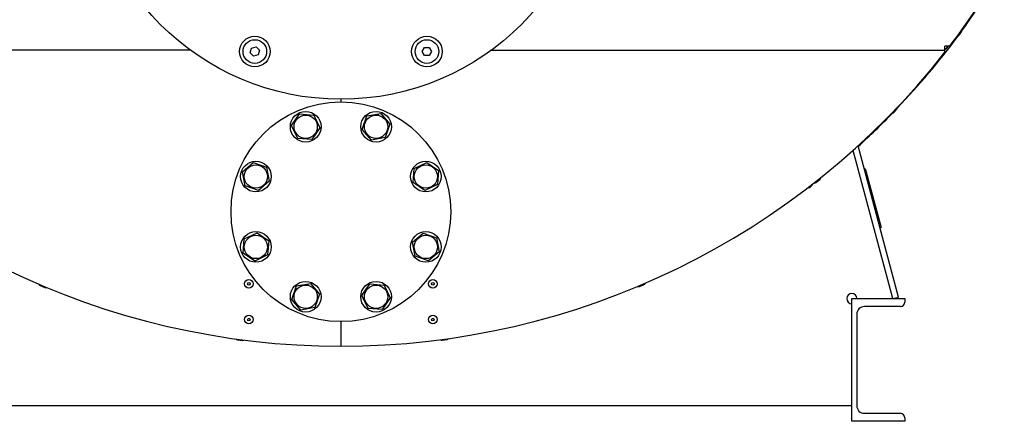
# Model space of a CAD drawing. Header units: millimetres. Extents: x -4279 to 763, y -2511 to 846.
# Tile 22 of 26: x -314 to 649, y -846 to -454. Entities that reach past the tile are written whole.
import ezdxf

# ---------------------------------------------------------------- set-up
doc = ezdxf.new("R2010")
doc.units = ezdxf.units.MM
doc.linetypes.add('K5LT_BASIC', pattern=[0])
doc.layers.add('Системный слой (1)', color=7, linetype='Continuous', true_color=0x282828)

# ---------------------------------------------------------------- blocks, each defined once
blk = doc.blocks.new('U43')
at = {"layer": 'Системный слой (1)', "color": 150, "linetype": 'K5LT_BASIC', "lineweight": 30, "true_color": 0x0080ff}
for start, end in [(328.30213, 329.69036), (323.90986, 327.78406), (316.39069, 323.39178), (312.31956, 315.85476)]:
    blk.add_arc((0, -21.44), 752, start, end, dxfattribs=at)
blk = doc.blocks.new('U49')
at = {"layer": 'Системный слой (1)', "color": 150, "linetype": 'K5LT_BASIC', "lineweight": 30, "true_color": 0x0080ff}
blk.add_arc((0, -21.44), 750, 322.12387, 322.36228, dxfattribs=at)
blk = doc.blocks.new('U50')
at = {"layer": 'Системный слой (1)', "color": 150, "linetype": 'K5LT_BASIC', "lineweight": 30, "true_color": 0x0080ff}
blk.add_arc((0, -21.44), 750.55, 322.12387, 322.39465, dxfattribs=at)
blk = doc.blocks.new('U52')
at = {"layer": 'Системный слой (1)', "color": 150, "linetype": 'K5LT_BASIC', "lineweight": 30, "true_color": 0x0080ff}
blk.add_arc((0, -21.44), 750, 322.0174, 322.12387, dxfattribs=at)
blk = doc.blocks.new('U138')
at = {"layer": 'Системный слой (1)', "color": 150, "linetype": 'K5LT_BASIC', "lineweight": 30, "true_color": 0x0080ff}
for p, q in [((604.4, -469.32), (605.88, -467.3)), ((605.88, -467.3), (607.36, -465.29))]:
    blk.add_line(p, q, dxfattribs=at)

msp = doc.modelspace()

# ---------------------------------------------------------------- linework, layer by layer
at = {"layer": 'Системный слой (1)', "color": 150, "linetype": 'K5LT_BASIC', "lineweight": 30, "true_color": 0x0080ff}
for p, q in [((-88.65, -485.89), (-87.46, -481.43)), ((-87.46, -481.43), (-82.99, -480.23)), ((-82.99, -480.23), (-79.73, -483.5)), ((79.57, -484.7), (81.88, -480.7)), ((81.88, -480.7), (86.5, -480.7)), ((86.5, -480.7), (88.81, -484.7)), ((591.15, -483.44), (591.15, -479.44)), ((595.81, -479.44), (591.15, -479.44)), ((598.52, -476.56), (601.54, -472.57)), ((-147.3, -483.44), (-591.15, -483.44)), ((-85.39, -489.16), (-88.65, -485.89)), ((-80.92, -487.96), (-85.39, -489.16)), ((-79.73, -483.5), (-80.92, -487.96)), ((81.88, -488.7), (79.57, -484.7)), ((86.5, -488.7), (81.88, -488.7)), ((88.81, -484.7), (86.5, -488.7)), ((147.3, -483.44), (591.15, -483.44)), ((591.15, -485.44), (591.15, -483.44)), ((592.44, -482.25), (592, -481.91)), ((0, -531.44), (0, -533.94)), ((0, -531.44), (0, -533.94)), ((-48.26, -557.22), (-40.42, -545.79)), ((-40.42, -545.79), (-26.6, -546.87)), ((-26.6, -546.87), (-20.63, -559.37)), ((20.82, -560.83), (25.43, -547.76)), ((25.43, -547.76), (39.06, -545.23)), ((39.06, -545.23), (48.06, -555.76)), ((540.65, -544.67), (544.06, -541.01)), ((-42.28, -569.72), (-48.26, -557.22)), ((48.06, -555.76), (43.45, -568.82)), ((-20.63, -559.37), (-28.47, -570.79)), ((29.83, -571.36), (20.82, -560.83)), ((-28.47, -570.79), (-42.28, -569.72)), ((43.45, -568.82), (29.83, -571.36)), ((545.8, -724.89), (506.15, -576.93)), ((540, -726.44), (501.15, -581.44)), ((-96.21, -602.39), (-85.69, -593.38)), ((-85.69, -593.38), (-72.62, -597.99)), ((71.72, -599.16), (84.22, -593.19)), ((84.22, -593.19), (95.65, -601.02)), ((-93.68, -616.01), (-96.21, -602.39)), ((-72.62, -597.99), (-70.08, -611.61)), ((70.65, -612.98), (71.72, -599.16)), ((95.65, -601.02), (94.58, -614.84)), ((512.15, -599.32), (513.12, -599.06)), ((513.12, -599.06), (528.64, -657.01)), ((-80.61, -620.62), (-93.68, -616.01)), ((-70.08, -611.61), (-80.61, -620.62)), ((82.07, -620.81), (70.65, -612.98)), ((94.58, -614.84), (82.07, -620.81)), ((459.43, -617.23), (462.84, -613.57)), ((464.79, -612.93), (468.71, -609.82)), ((-94.58, -668.04), (-82.07, -662.07)), ((-82.07, -662.07), (-70.65, -669.91)), ((70.08, -671.27), (80.61, -662.26)), ((80.61, -662.26), (93.68, -666.87)), ((527.68, -657.27), (528.64, -657.01)), ((-95.65, -681.86), (-94.58, -668.04)), ((-70.65, -669.91), (-71.72, -683.72)), ((72.62, -684.89), (70.08, -671.27)), ((93.68, -666.87), (96.21, -680.5)), ((-84.22, -689.7), (-95.65, -681.86)), ((-71.72, -683.72), (-84.22, -689.7)), ((96.21, -680.5), (85.69, -689.51)), ((85.69, -689.51), (72.62, -684.89)), ((-43.45, -714.06), (-29.83, -711.53)), ((-29.83, -711.53), (-20.82, -722.05)), ((20.63, -723.52), (28.47, -712.09)), ((28.47, -712.09), (42.28, -713.16)), ((292.24, -714.61), (296.84, -712.65)), ((-294.41, -713.69), (-289.8, -715.63)), ((-48.06, -727.13), (-43.45, -714.06)), ((-20.82, -722.05), (-25.43, -735.12)), ((42.28, -713.16), (48.26, -725.67)), ((-39.06, -737.66), (-48.06, -727.13)), ((26.6, -736.02), (20.63, -723.52)), ((48.26, -725.67), (40.42, -737.09)), ((500, -726.44), (552, -726.44)), ((500, -846.44), (500, -726.44)), ((540, -726.44), (545.8, -724.89)), ((552, -726.44), (552, -729.74)), ((-25.43, -735.12), (-39.06, -737.66)), ((40.42, -737.09), (26.6, -736.02)), ((504.8, -741.74), (504.8, -831.14)), ((547.5, -734.24), (512.3, -734.24)), ((0, -748.94), (0, -772.94)), ((0, -748.94), (0, -772.94)), ((-101.31, -766.84), (-96.35, -767.5)), ((98.98, -767.16), (103.93, -766.48)), ((500, -831.44), (-500, -831.44)), ((552, -846.44), (500, -846.44)), ((512.3, -838.64), (547.5, -838.64)), ((552, -843.14), (552, -846.44))]:
    msp.add_line(p, q, dxfattribs=at)
for centre, radius in [((0, -281.44), 250), ((-84.19, -484.7), 15), ((84.19, -484.7), 15), ((-84.19, -484.7), 11.56), ((84.19, -484.7), 11.56), ((0, -641.44), 107.5), ((-34.44, -558.29), 15), ((-34.44, -558.29), 11.4), ((34.44, -558.29), 15), ((34.44, -558.29), 11.4), ((-83.15, -607), 15), ((-83.15, -607), 11.4), ((83.15, -607), 15), ((83.15, -607), 11.4), ((-83.15, -675.88), 15), ((-83.15, -675.88), 11.4), ((83.15, -675.88), 15), ((83.15, -675.88), 11.4), ((-90, -711.94), 4.2), ((-90, -711.94), 1.23), ((-34.44, -724.59), 15), ((34.44, -724.59), 15), ((90, -711.94), 4.2), ((90, -711.94), 1.23), ((-34.44, -724.59), 11.4), ((34.44, -724.59), 11.4), ((-90, -746.94), 4.2), ((-90, -746.94), 1.23), ((90, -746.94), 4.2), ((90, -746.94), 1.23)]:
    msp.add_circle(centre, radius, dxfattribs=at)
for centre, radius, start, end in [((0, -21.44), 751.5, 322.45042, 327.29915), ((600.18, -471.54), 1.7, 322.94118, 3.51066), ((603.03, -468.31), 1.7, 267.2115, 323.65082), ((605.99, -464.28), 1.7, 323.65082, 20.09013), ((0, -21.44), 748, 322.21404, 322.24404), ((597.17, -475.53), 1.7, 282.37169, 322.94118), ((0, -21.44), 751.5, 218.12883, 270), ((0, -21.44), 751.5, 270, 321.87117), ((542.81, -539.85), 1.7, 316.96876, 14.34765), ((539.4, -543.51), 1.7, 255.02591, 316.96876), ((461.6, -612.41), 1.7, 316.96876, 325.60366), ((463.74, -611.59), 1.7, 251.9115, 308.35082), ((467.66, -608.49), 1.7, 308.35082, 4.79013), ((458.18, -616.07), 1.7, 246.55787, 316.96876), ((-293.75, -712.13), 1.7, 190.7115, 247.15082), ((296.18, -711.09), 1.7, 293.05082, 349.49013), ((-289.14, -714.07), 1.7, 247.15082, 303.59013), ((291.58, -713.04), 1.7, 236.6115, 293.05082), ((500, -726.44), 5, 0, 270), ((547.5, -729.74), 4.5, 270, 0), ((512.3, -741.74), 7.5, 90, 180), ((-101.08, -765.16), 1.7, 206.0115, 262.45082), ((-96.13, -765.81), 1.7, 262.45082, 318.89013), ((98.75, -765.47), 1.7, 221.3115, 277.75082), ((103.7, -764.8), 1.7, 277.75082, 334.19013), ((512.3, -831.14), 7.5, 180, 270), ((547.5, -843.14), 4.5, 0, 90)]:
    msp.add_arc(centre, radius, start, end, dxfattribs=at)

# ---------------------------------------------------------------- block references
at = {"layer": 'Системный слой (1)'}
for name in ['U49', 'U50', 'U43', 'U138', 'U52']:
    msp.add_blockref(name, (0, 0), dxfattribs=at)

doc.saveas('drawing.dxf')
